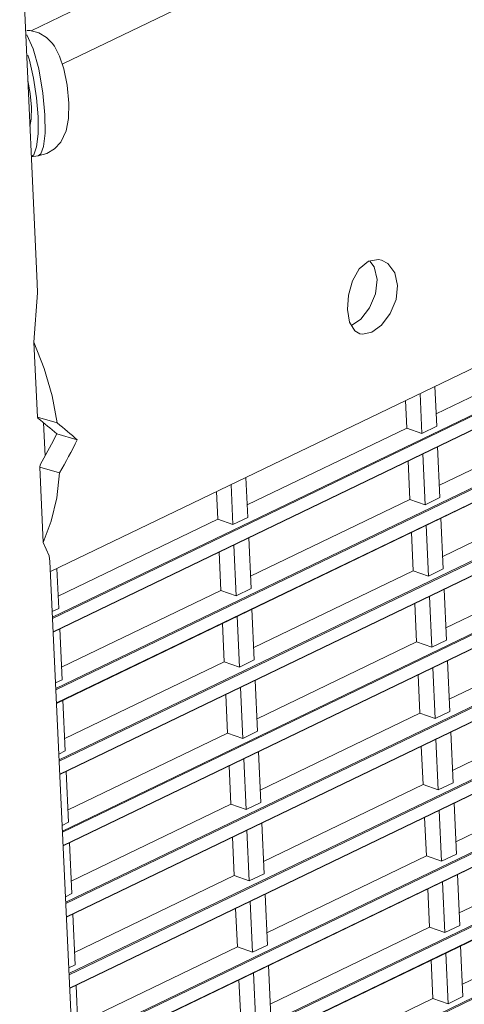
# Model space of a CAD drawing. Header units: millimetres. Extents: x 3925 to 5043, y -86 to 778.
# Tile 152 of 158: x 4900 to 4913, y 478 to 506. Entities that reach past the tile are written whole.
import ezdxf

# ---------------------------------------------------------------- set-up
doc = ezdxf.new("R2010")
doc.units = ezdxf.units.MM
doc.header["$LTSCALE"] = 46.255
for name, color, linetype in [('140-154101-0DXF_CONTINUOUS_LINE', 7, 'CONTINUOUS'), ('H30-LEFT-COVDXF_CONTINUOUS_LINE', 7, 'CONTINUOUS'), ('H30K-TOP-COVDXF_CONTINUOUS_LINE', 7, 'CONTINUOUS')]:
    doc.layers.add(name, color=color, linetype=linetype)

msp = doc.modelspace()

# ---------------------------------------------------------------- linework, layer by layer
at = {"layer": '140-154101-0DXF_CONTINUOUS_LINE', "color": 7, "linetype": 'Continuous', "lineweight": 0}
for p, q in [((4901.5414, 504.3902), (4963.6863, 534.3346)), ((4901.1985, 490.3496), (4969.1123, 523.0737)), ((4900.8315, 498.3233), (4900.2225, 511.5571)), ((4900.724, 504.8037), (4900.5456, 505.1936)), ((4900.6357, 505.311), (4900.546, 505.3113)), ((4900.8769, 505.2426), (4900.6357, 505.311)), ((4901.0901, 505.1136), (4900.8769, 505.2426)), ((4901.452, 504.6015), (4901.3068, 504.877)), ((4901.5663, 504.2522), (4901.452, 504.6015)), ((4901.7018, 502.8779), (4901.7082, 503.3021)), ((4900.8546, 502.9202), (4900.8565, 502.4504)), ((4900.632, 502.6583), (4900.6685, 502.8623)), ((4900.8565, 502.4504), (4900.8164, 502.0905)), ((4900.8556, 501.8436), (4900.6619, 501.8173)), ((4900.8556, 501.8436), (4901.096, 501.9106)), ((4900.8556, 501.8436), (4900.9301, 501.8968)), ((4909.9895, 498.9277), (4910.2675, 498.9782)), ((4910.1501, 498.7763), (4910.0304, 498.9352)), ((4910.2675, 498.9782), (4910.3476, 498.9622)), ((4910.2303, 498.4259), (4910.1501, 498.7763)), ((4909.4688, 497.2475), (4909.4096, 497.5923)), ((4909.7756, 497.3312), (4910.0199, 497.6454)), ((4909.5261, 497.1499), (4909.7756, 497.3312)), ((4900.8383, 494.6183), (4900.7426, 496.6959)), ((4901.2416, 495.2102), (4901.3841, 494.4595)), ((4901.3841, 494.4595), (4900.8383, 494.6183)), ((4900.8383, 494.6183), (4900.8521, 494.5939)), ((4901.0514, 493.5468), (4901.0091, 494.4661)), ((4901.3728, 494.158), (4901.9399, 493.9931)), ((4900.902, 493.2332), (4900.9116, 493.3012)), ((4900.902, 493.2332), (4901.4478, 493.0745)), ((4900.9976, 491.1556), (4900.902, 493.2332)), ((4901.4478, 493.0745), (4901.3716, 492.3874)), ((4903.8169, 433.4567), (4901.1858, 490.6263))]:
    msp.add_line(p, q, dxfattribs=at)
for points in [[(4901.3068, 504.877), (4901.2466, 504.958), (4901.1754, 505.0371), (4901.0901, 505.1136)], [(4900.9301, 501.8968), (4901.0066, 502.1), (4901.0503, 502.4762), (4901.0469, 502.9752), (4900.9922, 503.5752), (4900.8762, 504.2473), (4900.724, 504.8037)], [(4900.5716, 504.6319), (4900.6181, 504.4869), (4900.7289, 503.9914), (4900.8104, 503.4522), (4900.8546, 502.9202)], [(4901.7082, 503.3021), (4901.6586, 503.7974), (4901.5663, 504.2522)], [(4900.6685, 502.8623), (4900.6712, 503.1871), (4900.6367, 503.567), (4900.5737, 503.9256)], [(4901.4829, 502.2229), (4901.6374, 502.5356), (4901.7018, 502.8779)], [(4900.8164, 502.0905), (4900.7383, 501.8733), (4900.6704, 501.8237)], [(4901.096, 501.9106), (4901.3108, 502.0409), (4901.4829, 502.2229)], [(4909.4096, 497.5923), (4909.4347, 497.9935), (4909.5458, 498.392), (4909.7369, 498.7214), (4909.9895, 498.9277)], [(4910.3476, 498.9622), (4910.5272, 498.8674), (4910.7173, 498.6139), (4910.7974, 498.261)], [(4900.7426, 496.6959), (4900.839, 498.0572), (4900.8313, 498.3234)], [(4910.0199, 497.6454), (4910.184, 498.0308), (4910.2303, 498.4259)], [(4910.7974, 498.261), (4910.753, 497.8677), (4910.5931, 497.4815), (4910.3521, 497.1653), (4910.0798, 496.9656)], [(4909.7541, 496.9217), (4909.6101, 497.0068), (4909.4688, 497.2475)], [(4910.0798, 496.9656), (4909.8214, 496.9093), (4909.7541, 496.9217)], [(4900.7426, 496.6959), (4901.0267, 495.9597), (4901.2416, 495.2102)], [(4900.9116, 493.3012), (4901.0727, 493.5842), (4901.2265, 493.8699), (4901.3728, 494.158)], [(4901.3716, 492.3874), (4901.2207, 491.7443), (4900.9976, 491.1556)], [(4901.186, 490.6265), (4901.1606, 490.7823), (4900.9976, 491.1556)]]:
    msp.add_lwpolyline(points, dxfattribs=at)
for major_axis, ratio, start_param, end_param in [((5.6033, -3.3427), 0.218328, 7.156442, 7.2840608), ((6.3673, -3.7986), 0.218328, 0.8732566, 0.9935465), ((4.4518, 7.4623), 0.5537543, -1.5478181, -1.4275282)]:
    msp.add_ellipse((4897.2143, 495.3676), major_axis=major_axis, ratio=ratio, start_param=start_param, end_param=end_param, dxfattribs=at)
at = {"layer": 'H30-LEFT-COVDXF_CONTINUOUS_LINE', "color": 7, "linetype": 'Continuous', "lineweight": 0}
for p, q in [((4931.5207, 503.6707), (4901.2566, 489.088)), ((4931.5384, 503.643), (4901.2582, 489.0525)), ((4901.2751, 488.6863), (4931.5553, 503.2768)), ((4901.2755, 488.676), (4931.5397, 503.2587)), ((4931.6115, 501.6993), (4901.3473, 487.1166)), ((4931.6291, 501.6716), (4901.3489, 487.0811)), ((4901.3658, 486.7149), (4931.646, 501.3054)), ((4901.3663, 486.7046), (4931.6304, 501.2873)), ((4931.7022, 499.7279), (4901.438, 485.1452)), ((4931.7199, 499.7002), (4901.4397, 485.1097)), ((4901.4565, 484.7435), (4931.7367, 499.334)), ((4901.457, 484.7332), (4931.7212, 499.3159)), ((4931.7929, 497.7565), (4901.5288, 483.1738)), ((4931.8106, 497.7288), (4901.5304, 483.1384)), ((4901.5473, 482.7722), (4931.8274, 497.3626)), ((4901.5477, 482.7618), (4931.8119, 497.3445)), ((4911.862, 494.7079), (4916.2721, 496.8329)), ((4931.8837, 495.7851), (4901.6195, 481.2024)), ((4931.9013, 495.7574), (4901.6211, 481.167)), ((4901.638, 480.8008), (4931.9182, 495.3912)), ((4901.6385, 480.7904), (4931.9026, 495.3731)), ((4911.4682, 494.1681), (4911.4173, 495.2735)), ((4911.8269, 495.4709), (4911.8778, 494.3654)), ((4911.0123, 495.0783), (4911.0474, 494.3154)), ((4911.9528, 492.7365), (4916.3628, 494.8615)), ((4906.6374, 492.1904), (4911.0474, 494.3154)), ((4911.0474, 494.3154), (4911.4682, 494.1681)), ((4911.8778, 494.3654), (4911.4682, 494.1681)), ((4931.9744, 493.8137), (4901.7102, 479.231)), ((4931.992, 493.786), (4901.7119, 479.1956)), ((4911.9039, 493.7972), (4911.9685, 492.3941)), ((4901.7287, 478.8294), (4932.0089, 493.4198)), ((4901.7292, 478.819), (4931.9934, 493.4017)), ((4911.0893, 493.4047), (4911.1381, 492.344)), ((4911.5589, 492.1967), (4911.4943, 493.5999)), ((4906.6022, 492.9534), (4906.6531, 491.8479)), ((4912.0435, 490.7651), (4916.4535, 492.8901)), ((4905.7876, 492.5608), (4905.8227, 491.7979)), ((4906.2435, 491.6506), (4906.1926, 492.756)), ((4906.7281, 490.219), (4911.1381, 492.344)), ((4911.1381, 492.344), (4911.5589, 492.1967)), ((4911.9685, 492.3941), (4911.5589, 492.1967)), ((4901.4127, 489.6729), (4905.8227, 491.7979)), ((4932.0651, 491.8423), (4901.801, 477.2596)), ((4932.0828, 491.8146), (4901.8026, 477.2242)), ((4905.8227, 491.7979), (4906.2435, 491.6506)), ((4906.6531, 491.8479), (4906.2435, 491.6506)), ((4911.9947, 491.8258), (4912.0592, 490.4227)), ((4911.6496, 490.2253), (4911.585, 491.6285)), ((4901.8194, 476.858), (4932.0996, 491.4484)), ((4901.8199, 476.8476), (4932.0841, 491.4303)), ((4906.6793, 491.2797), (4906.7438, 489.8766)), ((4911.1801, 491.4333), (4911.2289, 490.3726)), ((4906.3342, 489.6792), (4906.2696, 491.0824)), ((4912.1342, 488.7937), (4916.5443, 490.9187)), ((4905.8647, 490.8872), (4905.9135, 489.8265)), ((4901.3776, 490.4359), (4901.4284, 489.3305)), ((4906.8188, 488.2476), (4911.2289, 490.3726)), ((4911.2289, 490.3726), (4911.6496, 490.2253)), ((4912.0592, 490.4227), (4911.6496, 490.2253)), ((4901.5034, 487.7015), (4905.9135, 489.8265)), ((4932.1559, 489.871), (4901.8917, 475.2882)), ((4932.1735, 489.8432), (4901.8933, 475.2528)), ((4905.9135, 489.8265), (4906.3342, 489.6792)), ((4906.7438, 489.8766), (4906.3342, 489.6792)), ((4912.0854, 489.8544), (4912.15, 488.4513)), ((4911.7403, 488.2539), (4911.6758, 489.6571)), ((4901.4284, 489.3305), (4901.2494, 489.2442)), ((4901.9102, 474.8866), (4932.1904, 489.477)), ((4901.9107, 474.8762), (4932.1748, 489.4589)), ((4906.77, 489.3083), (4906.8346, 487.9052)), ((4911.2708, 489.4619), (4911.3196, 488.4012)), ((4906.4249, 487.7078), (4906.3604, 489.111)), ((4901.4546, 488.7622), (4901.5192, 487.3591)), ((4905.9554, 488.9158), (4906.0042, 487.8551)), ((4912.2249, 486.8223), (4916.635, 488.9473)), ((4906.9095, 486.2762), (4911.3196, 488.4012)), ((4911.3196, 488.4012), (4911.7403, 488.2539)), ((4912.15, 488.4513), (4911.7403, 488.2539)), ((4901.5941, 485.7301), (4906.0042, 487.8551)), ((4932.2466, 487.8996), (4901.9824, 473.3169)), ((4932.2642, 487.8718), (4901.9841, 473.2814)), ((4906.0042, 487.8551), (4906.4249, 487.7078)), ((4906.8346, 487.9052), (4906.4249, 487.7078)), ((4911.8311, 486.2825), (4911.7665, 487.6857)), ((4912.1761, 487.8831), (4912.2407, 486.4799)), ((4911.3615, 487.4905), (4911.4103, 486.4298)), ((4901.5192, 487.3591), (4901.3401, 487.2728)), ((4906.5157, 485.7364), (4906.4511, 487.1396)), ((4906.8607, 487.3369), (4906.9253, 485.9338)), ((4906.0461, 486.9444), (4906.0949, 485.8837)), ((4912.3157, 484.851), (4916.7257, 486.9759)), ((4901.5453, 486.7908), (4901.6099, 485.3877)), ((4907.0003, 484.3049), (4911.4103, 486.4298)), ((4911.4103, 486.4298), (4911.8311, 486.2825)), ((4912.2407, 486.4799), (4911.8311, 486.2825)), ((4901.6849, 483.7588), (4906.0949, 485.8837)), ((4906.0949, 485.8837), (4906.5157, 485.7364)), ((4906.9253, 485.9338), (4906.5157, 485.7364)), ((4912.2669, 485.9117), (4912.3314, 484.5085)), ((4911.4522, 485.5191), (4911.5011, 484.4584)), ((4911.9218, 484.3111), (4911.8572, 485.7143)), ((4901.6099, 485.3877), (4901.4309, 485.3014)), ((4906.9515, 485.3656), (4907.016, 483.9624)), ((4906.1368, 484.973), (4906.1857, 483.9123)), ((4906.6064, 483.765), (4906.5418, 485.1682)), ((4912.4064, 482.8796), (4916.8165, 485.0045)), ((4901.636, 484.8195), (4901.7006, 483.4163)), ((4907.091, 482.3335), (4911.5011, 484.4584)), ((4911.5011, 484.4584), (4911.9218, 484.3111)), ((4912.3314, 484.5085), (4911.9218, 484.3111)), ((4901.7756, 481.7874), (4906.1857, 483.9123)), ((4906.1857, 483.9123), (4906.6064, 483.765)), ((4907.016, 483.9624), (4906.6064, 483.765)), ((4912.3576, 483.9403), (4912.4222, 482.5371)), ((4912.0125, 482.3397), (4911.948, 483.7429)), ((4901.7006, 483.4163), (4901.5216, 483.33)), ((4907.0422, 483.3942), (4907.1068, 481.991)), ((4911.543, 483.5478), (4911.5918, 482.487)), ((4906.6971, 481.7936), (4906.6326, 483.1968)), ((4912.4971, 480.9082), (4916.9072, 483.0332)), ((4901.7268, 482.8481), (4901.7914, 481.4449)), ((4906.2276, 483.0016), (4906.2764, 481.9409)), ((4907.1817, 480.3621), (4911.5918, 482.487)), ((4911.5918, 482.487), (4912.0125, 482.3397)), ((4912.4222, 482.5371), (4912.0125, 482.3397)), ((4901.8663, 479.816), (4906.2764, 481.9409)), ((4906.2764, 481.9409), (4906.6971, 481.7936)), ((4907.1068, 481.991), (4906.6971, 481.7936)), ((4912.4483, 481.9689), (4912.5129, 480.5657)), ((4912.1033, 480.3683), (4912.0387, 481.7715)), ((4901.7914, 481.4449), (4901.6123, 481.3586)), ((4907.1329, 481.4228), (4907.1975, 480.0196)), ((4911.6337, 481.5764), (4911.6825, 480.5157)), ((4906.7879, 479.8222), (4906.7233, 481.2254)), ((4901.8175, 480.8767), (4901.8821, 479.4735)), ((4906.3183, 481.0303), (4906.3671, 479.9696)), ((4912.5879, 478.9368), (4916.9979, 481.0618)), ((4912.5129, 480.5657), (4912.1033, 480.3683)), ((4907.2725, 478.3907), (4911.6825, 480.5157)), ((4911.6825, 480.5157), (4912.1033, 480.3683)), ((4907.1975, 480.0196), (4906.7879, 479.8222)), ((4901.9571, 477.8446), (4906.3671, 479.9696)), ((4906.3671, 479.9696), (4906.7879, 479.8222)), ((4912.194, 478.3969), (4912.1294, 479.8001)), ((4912.539, 479.9975), (4912.6036, 478.5943)), ((4901.8821, 479.4735), (4901.703, 479.3872)), ((4911.7244, 479.605), (4911.7732, 478.5443)), ((4906.8786, 477.8508), (4906.814, 479.254)), ((4907.2236, 479.4514), (4907.2882, 478.0482)), ((4906.409, 479.0589), (4906.4578, 477.9982)), ((4901.9082, 478.9053), (4901.9728, 477.5021)), ((4907.3632, 476.4193), (4911.7732, 478.5443)), ((4911.7732, 478.5443), (4912.194, 478.3969)), ((4912.6036, 478.5943), (4912.194, 478.3969))]:
    msp.add_line(p, q, dxfattribs=at)
at = {"layer": 'H30K-TOP-COVDXF_CONTINUOUS_LINE', "color": 7, "linetype": 'Continuous', "lineweight": 0}
msp.add_line((4900.661, 505.3039), (4930.6637, 519.7606), dxfattribs=at)

doc.saveas('drawing.dxf')
